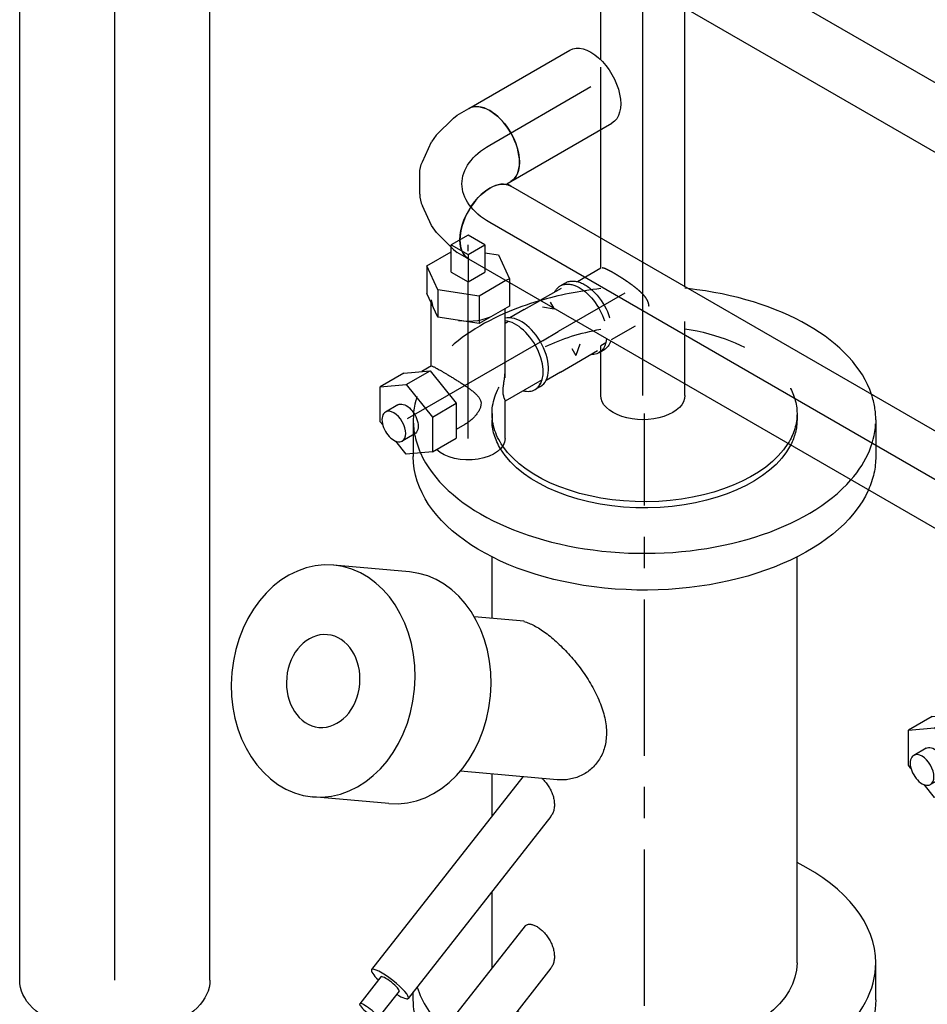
# Model space of a CAD drawing. Extents: x -156717 to 425753, y -51191 to 363295.
# Tile 92 of 256: x 56223 to 56586, y 133198 to 133592. Entities that reach past the tile are written whole.
import ezdxf
from ezdxf.enums import TextEntityAlignment as Align
from ezdxf.lldxf.tags import DXFTag

# ---------------------------------------------------------------- set-up
doc = ezdxf.new("R2010")
doc.units = 0
doc.header["$LTSCALE"] = 50
doc.linetypes.add('CENTER', pattern=[2, 1.25, -0.25, 0.25, -0.25])
doc.linetypes.add('STREEPJES', pattern=[0.1, 0.05, -0.05])
doc.layers.get('0').update_dxf_attribs({"linetype": 'CONTINUOUS'})
for name, color, linetype in [('WL541---_D', 111, 'CONTINUOUS'), ('WL541---_HARTLIJN', 8, 'CONTINUOUS'), ('WL561---_AANVOER_D', 20, 'CONTINUOUS'), ('WL561---_AANVOER_HARTLIJ', 8, 'CONTINUOUS'), ('WL561---_RETOUR_D', 21, 'CONTINUOUS'), ('WL561---_RETOUR_HARTLIJN', 8, 'CONTINUOUS')]:
    doc.layers.add(name, color=color, linetype=linetype)
doc.styles.add('BURO-025', font='ARIAL.TTF', dxfattribs={"height": 125})
tags = doc.linetypes.add('CENTER2', pattern=[28.575, 19.05, -3.175, 3.175, -3.175]).pattern_tags.tags
tags[10:11] = [DXFTag(74, 4), DXFTag(75, 0), DXFTag(340, '0'), DXFTag(46, 1.0), DXFTag(50, 0.0), DXFTag(44, 0.0), DXFTag(45, 0.0)]
tags[8:9] = [DXFTag(74, 4), DXFTag(75, 0), DXFTag(340, '0'), DXFTag(46, 1.0), DXFTag(50, 0.0), DXFTag(44, 0.0), DXFTag(45, 0.0)]
tags[6:7] = [DXFTag(74, 4), DXFTag(75, 0), DXFTag(340, '0'), DXFTag(46, 1.0), DXFTag(50, 0.0), DXFTag(44, 0.0), DXFTag(45, 0.0)]
tags[4:5] = [DXFTag(74, 4), DXFTag(75, 0), DXFTag(340, '0'), DXFTag(46, 1.0), DXFTag(50, 0.0), DXFTag(44, 0.0), DXFTag(45, 0.0)]

# ---------------------------------------------------------------- blocks, each defined once
blk = doc.blocks.new('*U1022')
at = {"color": 2, "ltscale": 10}
for p, q in [((-37.55, 102.28, -1076.31), (-34.84, 132.65, -1076.31)), ((55.08, 94.01, -1076.31), (57.79, 124.38, -1076.31)), ((-106.8, 105.49, -1076.31), (-117.57, 113.93, -1076.31)), ((-112.54, 98.17, -1076.31), (-123.3, 106.61, -1076.31)), ((-26.78, 48.68, -1076.31), (-103.93, 109.15, -1076.31)), ((-42.65, 37.49, -1076.31), (-115.41, 94.51, -1076.31)), ((-137.82, 82.19, -1076.31), (-148.59, 90.63, -1076.31)), ((-115.94, 92.5, -1076.31), (-112.84, 92.5, -1076.31)), ((102.4, 92.5, -1076.31), (101.25, 92.5, -1076.31)), ((-143.56, 74.87, -1076.31), (-154.33, 83.31, -1076.31)), ((-139.2, 83.27, -1076.31), (-137.46, 84.66, -1076.31)), ((-86.39, 47.79, -1076.31), (-134.95, 85.85, -1076.31)), ((-103.4, 37.49, -1076.31), (-146.43, 71.21, -1076.31)), ((-28, 34.94, -1076.31), (-24.54, 73.67, -1076.31)), ((35.43, 48.19, -1076.31), (37.21, 68.16, -1076.31)), ((-103.13, 60.91, -1076.31), (-101.25, 61, -1076.31)), ((-101.25, 61, -1076.31), (-72.65, 61, -1076.31)), ((-42.5, 61, -1076.31), (-25.68, 61, -1076.31)), ((36.57, 61, -1076.31), (61.1, 61, -1076.31)), ((-101.25, -61, -1076.31), (61.1, -61, -1076.31)), ((-115.94, -92.5, -1076.31), (-101.25, -92.5, -1076.31))]:
    blk.add_line(p, q, dxfattribs=at)
at = {"color": 8, "linetype": 'STREEPJES', "ltscale": 10}
for p, q in [((115.94, 92.5, -1076.31), (102.4, 92.5, -1076.31)), ((118.39, 61, -1076.31), (115.94, 61, -1076.31)), ((168.38, -17.5, -1076.31), (168.52, -16.19, -1076.31)), ((118.39, -61, -1076.31), (115.94, -61, -1076.31)), ((115.94, -92.5, -1076.31), (101.25, -92.5, -1076.31))]:
    blk.add_line(p, q, dxfattribs=at)
at = {"color": 2, "ltscale": 10}
for centre, major_axis, ratio, start_param, end_param in [((11.48, 128.52, -1076.31), (46.32, -4.14), 0.788675, 3.141593, 9.421636), ((11.48, 128.52, -1076.31), (18.53, -1.65), 0.788675, 3.141593, 9.421636), ((-120.44, 110.27, -1076.31), (2.87, 3.66), 0.195193, 3.141593, 9.421636), ((-109.67, 101.83, -1076.31), (5.74, 7.32), 0.195193, 3.141593, 6.283185), ((-109.67, 101.83, -1076.31), (5.74, 7.32), 0.195193, 0, 1.047198), ((-109.67, 101.83, -1076.31), (2.87, 3.66), 0.195193, 3.141593, 6.283185), ((-109.67, 101.83, -1076.31), (5.74, 7.32), 0.195193, 2.094395, 3.141593), ((8.77, 98.14, -1076.31), (46.32, -4.14), 0.788675, 3.141593, 6.283185), ((-151.46, 86.97, -1076.31), (2.87, 3.66), 0.195193, 3.141593, 9.421636), ((-101.25, 0, -1076.31), (0, -92.5), 0.57735, 3.323285, 3.66211), ((115.94, 0, -1076.31), (0, -92.5), 0.57735, 3.392955, 5.815986), ((-140.69, 78.53, -1076.31), (5.74, 7.32), 0.195193, 3.141593, 6.283185), ((-140.69, 78.53, -1076.31), (5.74, 7.32), 0.195193, 0, 1.047198), ((-140.69, 78.53, -1076.31), (2.87, 3.66), 0.195193, 3.141593, 6.283185), ((-140.69, 78.53, -1076.31), (5.74, 7.32), 0.195193, 2.094395, 3.141593), ((-101.25, 0, -1076.31), (0, -92.5), 0.57735, 3.92709, 6.283185), ((115.94, 0, -1076.31), (0, -92.5), 0.57735, 2.043076, 2.217794), ((115.94, 0, -1076.31), (0, -92.5), 0.57735, 0.190292, 1.380504), ((-101.25, 0, -1076.31), (0, -92.5), 0.57735, 0, 0.850697)]:
    blk.add_ellipse(centre, major_axis=major_axis, ratio=ratio, start_param=start_param, end_param=end_param, dxfattribs=at)
at = {"color": 2, "ltscale": 10, "extrusion": (5.55112e-17, 1.11022e-16, -1)}
for centre, major_axis, start_param, end_param in [((-115.94, 0, -1076.31), (0, -92.5), 2.752293, 3.141593), ((101.25, 0, -1076.31), (0, -92.5), 0.253174, 3.141593), ((-115.94, 0, -1076.31), (0, -92.5), 1.782523, 2.547582), ((115.94, 0, -1076.31), (0, -61), 0.2911, 2.804984), ((118.39, 0, -1076.31), (0, -61), 0.346178, 2.764037), ((-101.25, 0, -1076.31), (0, -61), 0, 2.559868), ((-115.94, 0, -1076.31), (0, -92.5), 0, 1.123058)]:
    blk.add_ellipse(centre, major_axis=major_axis, ratio=0.57735, start_param=start_param, end_param=end_param, dxfattribs=at)
at = {"color": 8, "linetype": 'STREEPJES', "ltscale": 10}
for start_param, end_param in [(3.141593, 3.392955), (2.217794, 3.141593), (1.761198, 2.043076), (5.815986, 6.283185), (0, 0.190292)]:
    blk.add_ellipse((115.94, 0, -1076.31), major_axis=(0, -92.5), ratio=0.57735, start_param=start_param, end_param=end_param, dxfattribs=at)
at = {"color": 8, "linetype": 'STREEPJES', "ltscale": 10, "extrusion": (5.55112e-17, 1.11022e-16, -1)}
for centre, major_axis, start_param, end_param in [((118.39, 0, -1076.31), (0, -61), 2.764037, 4.421314), ((115.94, 0, -1076.31), (0, -61), 2.804984, 3.141593), ((-115.94, 0, -1076.31), (0, -92.5), 1.123058, 1.782523), ((118.39, 0, -1076.31), (0, -61), 4.981087, 6.280044), ((115.94, 0, -1076.31), (0, -61), 0, 0.2911), ((118.39, 0, -1076.31), (0, -61), 0, 0.346178), ((101.25, 0, -1076.31), (0, -92.5), 0, 0.253174)]:
    blk.add_ellipse(centre, major_axis=major_axis, ratio=0.57735, start_param=start_param, end_param=end_param, dxfattribs=at)
at = {"color": 2, "ltscale": 10}
for points in [[(-86.42, 47.75, -1076.31), (-86.12, 47.33, -1076.31), (-85.91, 46.87, -1076.31), (-85.79, 46.36, -1076.31), (-85.77, 45.81, -1076.31), (-85.83, 45.23, -1076.31), (-85.98, 44.62, -1076.31), (-86.22, 43.98, -1076.31), (-86.55, 43.33, -1076.31), (-86.95, 42.66, -1076.31), (-87.42, 41.98, -1076.31), (-87.97, 41.31, -1076.31), (-88.58, 40.65, -1076.31), (-89.26, 40.01, -1076.31), (-89.98, 39.39, -1076.31), (-90.76, 38.8, -1076.31), (-91.58, 38.25, -1076.31), (-92.44, 37.75, -1076.31), (-93.33, 37.31, -1076.31), (-94.24, 36.92, -1076.31), (-95.17, 36.6, -1076.31), (-96.11, 36.35, -1076.31), (-97.04, 36.18, -1076.31), (-97.96, 36.08, -1076.31), (-98.87, 36.05, -1076.31), (-99.75, 36.11, -1076.31), (-100.59, 36.24, -1076.31), (-101.39, 36.45, -1076.31), (-102.12, 36.73, -1076.31), (-102.8, 37.08, -1076.31), (-103.4, 37.49, -1076.31)], [(35.27, 48.21, -1076.31), (34.62, 46.25, -1076.31), (33.64, 44.15, -1076.31), (32.35, 41.92, -1076.31), (30.75, 39.6, -1076.31), (28.87, 37.2, -1076.31), (26.72, 34.75, -1076.31), (24.33, 32.29, -1076.31), (21.72, 29.86, -1076.31), (18.92, 27.49, -1076.31), (15.96, 25.22, -1076.31), (12.87, 23.09, -1076.31), (9.69, 21.14, -1076.31), (6.45, 19.42, -1076.31), (3.18, 17.95, -1076.31), (-0.08, 16.77, -1076.31), (-3.29, 15.91, -1076.31), (-6.43, 15.39, -1076.31), (-9.45, 15.23, -1076.31), (-12.33, 15.42, -1076.31), (-15.04, 15.96, -1076.31), (-17.55, 16.85, -1076.31), (-19.83, 18.05, -1076.31), (-21.87, 19.54, -1076.31), (-23.64, 21.28, -1076.31), (-25.14, 23.24, -1076.31), (-26.33, 25.38, -1076.31), (-27.23, 27.66, -1076.31), (-27.8, 30.04, -1076.31), (-28.06, 32.48, -1076.31), (-28, 34.94, -1076.31)], [(-27.46, 41.06, -1076.31), (-27.83, 40.65, -1076.31), (-28.51, 40.01, -1076.31), (-29.24, 39.39, -1076.31), (-30.01, 38.8, -1076.31), (-30.84, 38.25, -1076.31), (-31.7, 37.75, -1076.31), (-32.58, 37.31, -1076.31), (-33.5, 36.92, -1076.31), (-34.42, 36.6, -1076.31), (-35.36, 36.35, -1076.31), (-36.29, 36.18, -1076.31), (-37.22, 36.08, -1076.31), (-38.12, 36.05, -1076.31), (-39, 36.11, -1076.31), (-39.84, 36.24, -1076.31), (-40.64, 36.45, -1076.31), (-41.38, 36.73, -1076.31), (-42.05, 37.08, -1076.31), (-42.65, 37.49, -1076.31)]]:
    blk.add_spline(points, degree=3, dxfattribs=at)
at = {"layer": 'WL541---_HARTLIJN', "linetype": 'CENTER'}
blk.add_line((-118.39, 0, -1076.31), (118.39, 0, -1076.31), dxfattribs=at)
at = {"layer": 'WL541---_D', "color": 2, "style": 'BURO-025'}
blk.add_attdef('POSNR', text='', height=125, dxfattribs=at).set_placement((0, 0), align=Align.MIDDLE)
at = {"layer": 'WL541---_D', "color": 2, "style": 'BURO-025', "flags": 1}
for tag in ['TYPE', 'FABR']:
    blk.add_attdef(tag, text='', height=125, dxfattribs=at).set_placement((0, 0), align=Align.MIDDLE)
blk = doc.blocks.new('*U1023')
at = {"color": 2, "ltscale": 10}
for p, q in [((-37.55, 102.28, -1076.31), (-34.84, 132.65, -1076.31)), ((55.08, 94.01, -1076.31), (57.79, 124.38, -1076.31)), ((-106.8, 105.49, -1076.31), (-117.57, 113.93, -1076.31)), ((-112.54, 98.17, -1076.31), (-123.3, 106.61, -1076.31)), ((-26.78, 48.68, -1076.31), (-103.93, 109.15, -1076.31)), ((-42.65, 37.49, -1076.31), (-115.41, 94.51, -1076.31)), ((-137.82, 82.19, -1076.31), (-148.59, 90.63, -1076.31)), ((-115.94, 92.5, -1076.31), (-112.84, 92.5, -1076.31)), ((102.4, 92.5, -1076.31), (101.25, 92.5, -1076.31)), ((-143.56, 74.87, -1076.31), (-154.33, 83.31, -1076.31)), ((-139.2, 83.27, -1076.31), (-137.46, 84.66, -1076.31)), ((-86.39, 47.79, -1076.31), (-134.95, 85.85, -1076.31)), ((-103.4, 37.49, -1076.31), (-146.43, 71.21, -1076.31)), ((-28, 34.94, -1076.31), (-24.54, 73.67, -1076.31)), ((35.43, 48.19, -1076.31), (37.21, 68.16, -1076.31)), ((-103.13, 60.91, -1076.31), (-101.25, 61, -1076.31)), ((-101.25, 61, -1076.31), (-72.65, 61, -1076.31)), ((-42.5, 61, -1076.31), (-25.68, 61, -1076.31)), ((36.57, 61, -1076.31), (61.1, 61, -1076.31)), ((-101.25, -61, -1076.31), (61.1, -61, -1076.31)), ((-115.94, -92.5, -1076.31), (-101.25, -92.5, -1076.31))]:
    blk.add_line(p, q, dxfattribs=at)
at = {"color": 8, "linetype": 'STREEPJES', "ltscale": 10}
for p, q in [((115.94, 92.5, -1076.31), (102.4, 92.5, -1076.31)), ((118.39, 61, -1076.31), (115.94, 61, -1076.31)), ((168.38, -17.5, -1076.31), (168.52, -16.19, -1076.31)), ((118.39, -61, -1076.31), (115.94, -61, -1076.31)), ((115.94, -92.5, -1076.31), (101.25, -92.5, -1076.31))]:
    blk.add_line(p, q, dxfattribs=at)
at = {"color": 2, "ltscale": 10}
for centre, major_axis, ratio, start_param, end_param in [((11.48, 128.52, -1076.31), (46.32, -4.14), 0.788675, 3.141593, 9.421636), ((11.48, 128.52, -1076.31), (18.53, -1.65), 0.788675, 3.141593, 9.421636), ((-120.44, 110.27, -1076.31), (2.87, 3.66), 0.195193, 3.141593, 9.421636), ((-109.67, 101.83, -1076.31), (5.74, 7.32), 0.195193, 3.141593, 6.283185), ((-109.67, 101.83, -1076.31), (5.74, 7.32), 0.195193, 0, 1.047198), ((-109.67, 101.83, -1076.31), (2.87, 3.66), 0.195193, 3.141593, 6.283185), ((-109.67, 101.83, -1076.31), (5.74, 7.32), 0.195193, 2.094395, 3.141593), ((8.77, 98.14, -1076.31), (46.32, -4.14), 0.788675, 3.141593, 6.283185), ((-151.46, 86.97, -1076.31), (2.87, 3.66), 0.195193, 3.141593, 9.421636), ((-101.25, 0, -1076.31), (0, -92.5), 0.57735, 3.323285, 3.66211), ((115.94, 0, -1076.31), (0, -92.5), 0.57735, 3.392955, 5.815986), ((-140.69, 78.53, -1076.31), (5.74, 7.32), 0.195193, 3.141593, 6.283185), ((-140.69, 78.53, -1076.31), (5.74, 7.32), 0.195193, 0, 1.047198), ((-140.69, 78.53, -1076.31), (2.87, 3.66), 0.195193, 3.141593, 6.283185), ((-140.69, 78.53, -1076.31), (5.74, 7.32), 0.195193, 2.094395, 3.141593), ((-101.25, 0, -1076.31), (0, -92.5), 0.57735, 3.92709, 6.283185), ((115.94, 0, -1076.31), (0, -92.5), 0.57735, 2.043076, 2.217794), ((115.94, 0, -1076.31), (0, -92.5), 0.57735, 0.190292, 1.380504), ((-101.25, 0, -1076.31), (0, -92.5), 0.57735, 0, 0.850697)]:
    blk.add_ellipse(centre, major_axis=major_axis, ratio=ratio, start_param=start_param, end_param=end_param, dxfattribs=at)
at = {"color": 2, "ltscale": 10, "extrusion": (5.55112e-17, 1.11022e-16, -1)}
for centre, major_axis, start_param, end_param in [((-115.94, 0, -1076.31), (0, -92.5), 2.752293, 3.141593), ((101.25, 0, -1076.31), (0, -92.5), 0.253174, 3.141593), ((-115.94, 0, -1076.31), (0, -92.5), 1.782523, 2.547582), ((115.94, 0, -1076.31), (0, -61), 0.2911, 2.804984), ((118.39, 0, -1076.31), (0, -61), 0.346178, 2.764037), ((-101.25, 0, -1076.31), (0, -61), 0, 2.559868), ((-115.94, 0, -1076.31), (0, -92.5), 0, 1.123058)]:
    blk.add_ellipse(centre, major_axis=major_axis, ratio=0.57735, start_param=start_param, end_param=end_param, dxfattribs=at)
at = {"color": 8, "linetype": 'STREEPJES', "ltscale": 10}
for start_param, end_param in [(3.141593, 3.392955), (2.217794, 3.141593), (1.761198, 2.043076), (5.815986, 6.283185), (0, 0.190292)]:
    blk.add_ellipse((115.94, 0, -1076.31), major_axis=(0, -92.5), ratio=0.57735, start_param=start_param, end_param=end_param, dxfattribs=at)
at = {"color": 8, "linetype": 'STREEPJES', "ltscale": 10, "extrusion": (5.55112e-17, 1.11022e-16, -1)}
for centre, major_axis, start_param, end_param in [((118.39, 0, -1076.31), (0, -61), 2.764037, 4.421314), ((115.94, 0, -1076.31), (0, -61), 2.804984, 3.141593), ((-115.94, 0, -1076.31), (0, -92.5), 1.123058, 1.782523), ((118.39, 0, -1076.31), (0, -61), 4.981087, 6.280044), ((115.94, 0, -1076.31), (0, -61), 0, 0.2911), ((118.39, 0, -1076.31), (0, -61), 0, 0.346178), ((101.25, 0, -1076.31), (0, -92.5), 0, 0.253174)]:
    blk.add_ellipse(centre, major_axis=major_axis, ratio=0.57735, start_param=start_param, end_param=end_param, dxfattribs=at)
at = {"color": 2, "ltscale": 10}
for points in [[(-86.42, 47.75, -1076.31), (-86.12, 47.33, -1076.31), (-85.91, 46.87, -1076.31), (-85.79, 46.36, -1076.31), (-85.77, 45.81, -1076.31), (-85.83, 45.23, -1076.31), (-85.98, 44.62, -1076.31), (-86.22, 43.98, -1076.31), (-86.55, 43.33, -1076.31), (-86.95, 42.66, -1076.31), (-87.42, 41.98, -1076.31), (-87.97, 41.31, -1076.31), (-88.58, 40.65, -1076.31), (-89.26, 40.01, -1076.31), (-89.98, 39.39, -1076.31), (-90.76, 38.8, -1076.31), (-91.58, 38.25, -1076.31), (-92.44, 37.75, -1076.31), (-93.33, 37.31, -1076.31), (-94.24, 36.92, -1076.31), (-95.17, 36.6, -1076.31), (-96.11, 36.35, -1076.31), (-97.04, 36.18, -1076.31), (-97.96, 36.08, -1076.31), (-98.87, 36.05, -1076.31), (-99.75, 36.11, -1076.31), (-100.59, 36.24, -1076.31), (-101.39, 36.45, -1076.31), (-102.12, 36.73, -1076.31), (-102.8, 37.08, -1076.31), (-103.4, 37.49, -1076.31)], [(35.27, 48.21, -1076.31), (34.62, 46.25, -1076.31), (33.64, 44.15, -1076.31), (32.35, 41.92, -1076.31), (30.75, 39.6, -1076.31), (28.87, 37.2, -1076.31), (26.72, 34.75, -1076.31), (24.33, 32.29, -1076.31), (21.72, 29.86, -1076.31), (18.92, 27.49, -1076.31), (15.96, 25.22, -1076.31), (12.87, 23.09, -1076.31), (9.69, 21.14, -1076.31), (6.45, 19.42, -1076.31), (3.18, 17.95, -1076.31), (-0.08, 16.77, -1076.31), (-3.29, 15.91, -1076.31), (-6.43, 15.39, -1076.31), (-9.45, 15.23, -1076.31), (-12.33, 15.42, -1076.31), (-15.04, 15.96, -1076.31), (-17.55, 16.85, -1076.31), (-19.83, 18.05, -1076.31), (-21.87, 19.54, -1076.31), (-23.64, 21.28, -1076.31), (-25.14, 23.24, -1076.31), (-26.33, 25.38, -1076.31), (-27.23, 27.66, -1076.31), (-27.8, 30.04, -1076.31), (-28.06, 32.48, -1076.31), (-28, 34.94, -1076.31)], [(-27.46, 41.06, -1076.31), (-27.83, 40.65, -1076.31), (-28.51, 40.01, -1076.31), (-29.24, 39.39, -1076.31), (-30.01, 38.8, -1076.31), (-30.84, 38.25, -1076.31), (-31.7, 37.75, -1076.31), (-32.58, 37.31, -1076.31), (-33.5, 36.92, -1076.31), (-34.42, 36.6, -1076.31), (-35.36, 36.35, -1076.31), (-36.29, 36.18, -1076.31), (-37.22, 36.08, -1076.31), (-38.12, 36.05, -1076.31), (-39, 36.11, -1076.31), (-39.84, 36.24, -1076.31), (-40.64, 36.45, -1076.31), (-41.38, 36.73, -1076.31), (-42.05, 37.08, -1076.31), (-42.65, 37.49, -1076.31)]]:
    blk.add_spline(points, degree=3, dxfattribs=at)
at = {"layer": 'WL541---_HARTLIJN', "linetype": 'CENTER'}
blk.add_line((-118.39, 0, -1076.31), (118.39, 0, -1076.31), dxfattribs=at)
at = {"layer": 'WL541---_D', "color": 2, "style": 'BURO-025'}
blk.add_attdef('POSNR', text='', height=125, dxfattribs=at).set_placement((0, 0), align=Align.MIDDLE)
at = {"layer": 'WL541---_D', "color": 2, "style": 'BURO-025', "flags": 1}
for tag in ['TYPE', 'FABR']:
    blk.add_attdef(tag, text='', height=125, dxfattribs=at).set_placement((0, 0), align=Align.MIDDLE)
blk = doc.blocks.new('*U1043')
at = {"color": 0, "ltscale": 10}
for p, q in [((0, 16.85, -1311.8), (46.72, 16.85, -1311.8)), ((0, -16.85, -1311.8), (46.72, -16.85, -1311.8))]:
    blk.add_line(p, q, dxfattribs=at)
blk.add_ellipse((0, 0, -1311.8), major_axis=(0, 16.85), ratio=0.57735, start_param=3.141593, end_param=6.283185, dxfattribs=at)
at = {"color": 0, "ltscale": 10, "extrusion": (-4.90704e-17, 2.83308e-17, -1)}
blk.add_ellipse((46.72, 0, -1311.8), major_axis=(0, 16.85), ratio=0.57735, start_param=0, end_param=3.141593, dxfattribs=at)
at = {"layer": 'WL561---_RETOUR_HARTLIJN', "linetype": 'CENTER2'}
blk.add_line((0, 0, -1311.8), (46.72, 0, -1311.8), dxfattribs=at)
at = {"layer": 'WL561---_RETOUR_D', "color": 2, "style": 'BURO-025'}
blk.add_attdef('POSNR', text='', height=125, dxfattribs=at).set_placement((0, 0), align=Align.MIDDLE)
blk = doc.blocks.new('*U1051')
at = {"color": 0, "ltscale": 10}
for p, q in [((0, 16.85, -1600.05), (345.59, 16.85, -1600.05)), ((0, -16.85, -1600.05), (345.59, -16.85, -1600.05))]:
    blk.add_line(p, q, dxfattribs=at)
blk.add_ellipse((0, 0, -1600.05), major_axis=(0, 16.85), ratio=0.57735, start_param=3.141593, end_param=6.283185, dxfattribs=at)
at = {"color": 0, "ltscale": 10, "extrusion": (-1.38778e-17, -8.01234e-18, -1)}
blk.add_ellipse((345.59, 0, -1600.05), major_axis=(0, 16.85), ratio=0.57735, start_param=0, end_param=3.141593, dxfattribs=at)
at = {"layer": 'WL561---_RETOUR_HARTLIJN', "linetype": 'CENTER2'}
blk.add_line((0, 0, -1600.05), (345.59, 0, -1600.05), dxfattribs=at)
at = {"layer": 'WL561---_RETOUR_D', "color": 2, "style": 'BURO-025'}
blk.add_attdef('POSNR', text='', height=125, dxfattribs=at).set_placement((0, 0), align=Align.MIDDLE)
blk = doc.blocks.new('*U1052')
at = {"color": 0, "ltscale": 10}
for p, q in [((-31.03, 16.85, -1333.74), (-25.66, 16.85, -1333.74)), ((-23.82, 16.61, -1333.74), (-25.66, 16.85, -1333.74)), ((-23.82, 16.61, -1333.74), (-14.51, 14.11, -1333.74)), ((-14.51, 14.11, -1333.74), (-11.47, 12.69, -1333.74)), ((-11.47, 12.69, -1333.74), (-4.34, 7.68, -1333.74)), ((-1.12, 4.17, -1333.74), (3.05, -3.06, -1333.74)), ((4.48, -7.6, -1333.74), (5.26, -16.28, -1333.74)), ((-31.03, -16.85, -1333.74), (-29.19, -16.85, -1333.74)), ((-29.19, -16.85, -1333.74), (-30.11, -18.45, -1333.74)), ((4.97, -19.62, -1333.74), (2.47, -28.93, -1333.74)), ((4.97, -19.62, -1333.74), (5.26, -16.28, -1333.74)), ((1.76, -30.65, -1333.74), (-0.92, -35.3, -1333.74)), ((2.47, -28.93, -1333.74), (1.76, -30.65, -1333.74))]:
    blk.add_line(p, q, dxfattribs=at)
for centre, major_axis, ratio, start_param, end_param in [((-31.03, 0, -1333.74), (0, 16.85), 0.57735, 3.141593, 6.283185), ((-15.08, -5.37, -1333.74), (12.54, 11.47), 0.803023, 6.107746, 6.458625)]:
    blk.add_ellipse(centre, major_axis=major_axis, ratio=ratio, start_param=start_param, end_param=end_param, dxfattribs=at)
at = {"color": 0, "ltscale": 10, "extrusion": (6.19519e-17, 9.98667e-17, -1)}
for centre, major_axis, ratio, start_param, end_param in [((-12.19, -10.37, -1333.74), (16.2, 5.12), 0.803023, 6.107746, 6.458625), ((-15.51, -26.87, -1333.74), (14.59, -8.43), 0.57735, 0, 3.141593)]:
    blk.add_ellipse(centre, major_axis=major_axis, ratio=ratio, start_param=start_param, end_param=end_param, dxfattribs=at)
at = {"layer": 'WL561---_RETOUR_HARTLIJN', "linetype": 'CENTER2', "extrusion": (6.19519e-17, 9.98667e-17, -1)}
blk.add_ellipse((-46.54, -26.87, -1333.74), major_axis=(-32.91, -19), ratio=0.57735, start_param=2.356194, end_param=3.926991, dxfattribs=at)
at = {"layer": 'WL561---_RETOUR_D', "color": 2, "style": 'BURO-025'}
blk.add_attdef('POSNR', text='', height=125, dxfattribs=at).set_placement((0, 0), align=Align.MIDDLE)
blk = doc.blocks.new('*U1054')
at = {"color": 0, "ltscale": 10}
for p, q in [((0, 38.05, -740.32), (2116.41, 38.05, -740.32)), ((0, -38.05, -740.32), (1364.51, -38.05, -740.32))]:
    blk.add_line(p, q, dxfattribs=at)
at = {"color": 0, "ltscale": 10, "extrusion": (5.55112e-17, 5.55112e-17, -1)}
blk.add_ellipse((0, 0, -740.32), major_axis=(0, -38.05), ratio=0.57735, start_param=0, end_param=3.141593, dxfattribs=at)
at = {"layer": 'WL541---_HARTLIJN', "linetype": 'CENTER2'}
blk.add_line((0, 0, -740.32), (2116.41, 0, -740.32), dxfattribs=at)
at = {"layer": 'WL541---_D', "color": 2, "style": 'BURO-025'}
blk.add_attdef('POSNR', text='', height=125, dxfattribs=at).set_placement((0, 0), align=Align.MIDDLE)
blk = doc.blocks.new('*U1069')
at = {"color": 0, "ltscale": 10}
blk.add_line((0, 24.15, -1961.6), (682.59, 24.15, -1961.6), dxfattribs=at)
at = {"layer": 'WL561---_RETOUR_HARTLIJN', "linetype": 'CENTER2'}
blk.add_line((0, 0, -1961.6), (682.59, 0, -1961.6), dxfattribs=at)
at = {"layer": 'WL561---_RETOUR_D', "color": 2, "style": 'BURO-025'}
blk.add_attdef('POSNR', text='', height=125, dxfattribs=at).set_placement((0, 0), align=Align.MIDDLE)
blk = doc.blocks.new('*U1121')
at = {"color": 2, "ltscale": 10}
for p, q in [((32.46, 26.42, -1230.67), (24.97, 13.45, -1230.67)), ((42.34, 4.42, -1230.67), (49.31, 16.5, -1230.67)), ((60.29, 16.5, -1230.67), (49.31, 16.5, -1230.67)), ((53.32, 4.42, -1230.67), (60.29, 16.5, -1230.67)), ((60.29, 16.5, -1230.67), (69.82, 12.08, -1230.67)), ((7.86, 13.45, -1230.67), (24.97, 13.45, -1230.67)), ((43.55, 13.45, -1230.67), (47.55, 13.45, -1230.67)), ((69.82, 12.08, -1230.67), (70.84, 5.47, -1230.67)), ((20.33, 5.41, -1230.67), (6.47, -18.6, -1230.67)), ((53.32, 4.42, -1230.67), (42.34, 4.42, -1230.67)), ((44.89, -12.08, -1230.67), (42.34, 4.42, -1230.67)), ((55.87, -12.08, -1230.67), (53.32, 4.42, -1230.67)), ((62.85, 6.73, -1230.67), (68.59, 6.73, -1230.67)), ((72.12, -2.78, -1230.67), (72.37, -4.42, -1230.67)), ((62.85, -6.72, -1230.67), (68.59, -6.72, -1230.67)), ((72.37, -4.42, -1230.67), (65.4, -16.5, -1230.67)), ((7.86, -13.45, -1230.67), (9.44, -13.45, -1230.67)), ((43.61, -13.45, -1230.67), (30.89, -35.49, -1230.67)), ((43.39, -13.45, -1230.67), (47.84, -13.45, -1230.67)), ((55.87, -12.08, -1230.67), (44.89, -12.08, -1230.67)), ((54.42, -16.5, -1230.67), (44.89, -12.08, -1230.67)), ((65.4, -16.5, -1230.67), (55.87, -12.08, -1230.67)), ((-0.2, -26.74, -1230.67), (4.5, -18.6, -1230.67)), ((4.5, -18.6, -1230.67), (18.45, -18.6, -1230.67)), ((12.96, -28.11, -1230.67), (18.45, -18.6, -1230.67)), ((18.45, -18.6, -1230.67), (31.46, -29.06, -1230.67)), ((54.42, -16.5, -1230.67), (65.4, -16.5, -1230.67)), ((0.59, -28.11, -1230.67), (12.96, -28.11, -1230.67)), ((12.96, -28.11, -1230.67), (25.97, -38.57, -1230.67)), ((25.97, -38.57, -1230.67), (31.46, -29.06, -1230.67)), ((31.46, -29.06, -1230.67), (30.53, -39.52, -1230.67)), ((5.45, -36.51, -1230.67), (6.2, -35.21, -1230.67)), ((13.96, -35.21, -1230.67), (6.2, -35.21, -1230.67)), ((9.33, -43.25, -1230.67), (13.96, -35.21, -1230.67)), ((17.85, -41.94, -1230.67), (13.96, -35.21, -1230.67)), ((30.33, -36.46, -1230.67), (31, -34.29, -1230.67)), ((25.97, -38.57, -1230.67), (25.04, -49.03, -1230.67)), ((17.85, -41.94, -1230.67), (12.9, -50.51, -1230.67)), ((25.04, -49.03, -1230.67), (30.53, -39.52, -1230.67)), ((25.04, -49.03, -1230.67), (13.75, -49.03, -1230.67))]:
    blk.add_line(p, q, dxfattribs=at)
at = {"color": 8, "linetype": 'STREEPJES', "ltscale": 10}
for p, q in [((-0.99, -28.11, -1230.67), (-0.2, -26.74, -1230.67)), ((-1.93, -38.57, -1230.67), (-0.99, -28.11, -1230.67)), ((-0.99, -28.11, -1230.67), (0.59, -28.11, -1230.67)), ((2.3, -41.97, -1230.67), (-1.93, -38.57, -1230.67)), ((0.71, -44.72, -1230.67), (5.45, -36.51, -1230.67)), ((8.47, -44.72, -1230.67), (9.33, -43.25, -1230.67)), ((0.71, -44.72, -1230.67), (4.59, -51.45, -1230.67)), ((8.47, -44.72, -1230.67), (0.71, -44.72, -1230.67)), ((12.36, -51.45, -1230.67), (8.47, -44.72, -1230.67)), ((12.9, -50.51, -1230.67), (12.36, -51.45, -1230.67)), ((4.59, -51.45, -1230.67), (12.36, -51.45, -1230.67))]:
    blk.add_line(p, q, dxfattribs=at)
at = {"color": 2, "ltscale": 10, "extrusion": (0, 0, -1)}
for centre, major_axis, end_param in [((45.27, 19.02, -1230.67), (-12.81, 7.4), 2.599417), ((62.85, 0, -1230.67), (0, -6.72), 3.141593)]:
    blk.add_ellipse(centre, major_axis=major_axis, ratio=0.57735, start_param=0, end_param=end_param, dxfattribs=at)
at = {"color": 2, "ltscale": 10}
for centre, major_axis, start_param, end_param in [((68.59, 0, -1230.67), (0, -6.72), 3.141593, 6.283185), ((68.59, 0, -1230.67), (0, -6.72), 0, 3.141593), ((17.51, -29.06, -1230.67), (-12.81, 7.4), 4.45059, 5.497787)]:
    blk.add_ellipse(centre, major_axis=major_axis, ratio=0.57735, start_param=start_param, end_param=end_param, dxfattribs=at)
for points in [[(18.89, 2.81, -1230.67), (19.83, 4.17, -1230.67), (20.82, 5.48, -1230.67), (21.79, 6.73, -1230.67), (22.69, 7.91, -1230.67), (23.46, 9, -1230.67), (24.03, 9.99, -1230.67), (24.41, 10.88, -1230.67), (24.63, 11.65, -1230.67), (24.75, 12.28, -1230.67), (24.81, 12.79, -1230.67), (24.86, 13.15, -1230.67), (24.93, 13.37, -1230.67)], [(43.39, -13.38, -1230.67), (43.19, -13.17, -1230.67), (42.93, -12.83, -1230.67), (42.6, -12.36, -1230.67), (42.22, -11.76, -1230.67), (41.78, -11.04, -1230.67), (41.29, -10.21, -1230.67), (40.74, -9.27, -1230.67), (40.15, -8.23, -1230.67), (39.53, -7.11, -1230.67), (38.87, -5.92, -1230.67), (38.19, -4.67, -1230.67), (37.49, -3.37, -1230.67), (36.8, -2.04, -1230.67), (36.11, -0.68, -1230.67), (35.46, 0.68, -1230.67), (34.84, 2.04, -1230.67), (34.28, 3.37, -1230.67), (33.82, 4.67, -1230.67), (33.48, 5.92, -1230.67), (33.31, 7.11, -1230.67), (33.37, 8.23, -1230.67), (33.7, 9.27, -1230.67), (34.34, 10.21, -1230.67), (35.25, 11.04, -1230.67), (36.39, 11.76, -1230.67), (37.71, 12.36, -1230.67), (39.12, 12.83, -1230.67), (40.59, 13.17, -1230.67), (42.08, 13.38, -1230.67), (43.55, 13.45, -1230.67)]]:
    blk.add_spline(points, degree=3, dxfattribs=at)
at = {"layer": 'WL561---_RETOUR_HARTLIJN', "linetype": 'CENTER'}
for p, q in [((45.27, 19.02, -1230.67), (6.53, -48.08, -1230.67)), ((0, 0, -1230.67), (68.59, 0, -1230.67))]:
    blk.add_line(p, q, dxfattribs=at)
at = {"layer": 'WL561---_RETOUR_D', "color": 2, "style": 'BURO-025'}
blk.add_attdef('POSNR', text='', height=125, dxfattribs=at).set_placement((0, 0), align=Align.MIDDLE)
at = {"layer": 'WL561---_RETOUR_D', "color": 2, "style": 'BURO-025', "flags": 1}
for tag in ['TYPE', 'FABR']:
    blk.add_attdef(tag, text='', height=125, dxfattribs=at).set_placement((0, 0), align=Align.MIDDLE)
blk = doc.blocks.new('*U1122')
at = {"color": 2, "ltscale": 10}
for p, q in [((0, 14.45, -1230.67), (-6.64, 14.45, -1230.67)), ((0, 14.45, -1230.67), (7.29, 14.45, -1230.67)), ((6.82, 11.81, -1230.67), (10.49, 8.63, -1230.67)), ((12.33, -8.63, -1230.67), (8.65, -11.81, -1230.67)), ((8.65, -8.63, -1230.67), (8.65, -11.81, -1230.67)), ((-9.8, -15.45, -1230.67), (-12.25, -15.45, -1230.67)), ((-9.09, -14.45, -1230.67), (-9.8, -14.45, -1230.67)), ((0, -14.45, -1230.67), (-6.64, -14.45, -1230.67)), ((0, -14.45, -1230.67), (7.35, -14.45, -1230.67)), ((7.35, -14.45, -1230.67), (17.15, -14.45, -1230.67)), ((17.15, -15.45, -1230.67), (19.6, -15.45, -1230.67))]:
    blk.add_line(p, q, dxfattribs=at)
at = {"color": 8, "linetype": 'STREEPJES', "ltscale": 10}
for p, q in [((7.35, 14.45, -1230.67), (17.15, 14.45, -1230.67)), ((17.15, 15.45, -1230.67), (19.6, 15.45, -1230.67)), ((10.49, 11.81, -1230.67), (10.49, 8.91, -1230.67))]:
    blk.add_line(p, q, dxfattribs=at)
at = {"color": 2, "ltscale": 10}
for centre, start_param, end_param in [((-12.25, 0, -1230.67), 3.141593, 5.902021), ((-9.8, 0, -1230.67), 3.141593, 6.12574), ((-12.25, 0, -1230.67), 2.627116, 3.138451)]:
    blk.add_ellipse(centre, major_axis=(0, 15.45), ratio=0.57735, start_param=start_param, end_param=end_param, dxfattribs=at)
at = {"color": 8, "linetype": 'STREEPJES', "ltscale": 10, "extrusion": (-1.16467e-16, 1.31341e-16, -1)}
for centre, start_param, end_param in [((17.15, 0, -1230.67), 5.921424, 6.280044), ((17.15, 0, -1230.67), 0, 2.476237), ((19.6, 0, -1230.67), 0, 2.675523)]:
    blk.add_ellipse(centre, major_axis=(0, 15.45), ratio=0.57735, start_param=start_param, end_param=end_param, dxfattribs=at)
at = {"color": 2, "ltscale": 10, "extrusion": (-1.16467e-16, 1.31341e-16, -1)}
for centre, start_param, end_param in [((17.15, 0, -1230.67), 2.476237, 3.503353), ((19.6, 0, -1230.67), 2.675523, 3.141593)]:
    blk.add_ellipse(centre, major_axis=(0, 15.45), ratio=0.57735, start_param=start_param, end_param=end_param, dxfattribs=at)
at = {"layer": 'WL561---_RETOUR_HARTLIJN', "linetype": 'CENTER'}
blk.add_line((0, 0, -1230.67), (7.35, 0, -1230.67), dxfattribs=at)
at = {"layer": 'WL561---_RETOUR_D', "color": 2, "style": 'BURO-025'}
blk.add_attdef('POSNR', text='', height=125, dxfattribs=at).set_placement((0, 0), align=Align.MIDDLE)
at = {"layer": 'WL561---_RETOUR_D', "color": 2, "style": 'BURO-025', "flags": 1}
blk.add_attdef('FABR', text='', height=125, dxfattribs=at).set_placement((0, 0), align=Align.MIDDLE)
blk = doc.blocks.new('*U1123')
at = {"color": 8, "linetype": 'STREEPJES', "ltscale": 10}
for p, q in [((3.07, 13.45, -1203.7), (14.15, 13.45, -1203.7)), ((3.4, -13.45, -1203.7), (14.15, -13.45, -1203.7))]:
    blk.add_line(p, q, dxfattribs=at)
at = {"color": 0, "ltscale": 10}
blk.add_line((16.59, 13.45, -1203.7), (18.93, 13.45, -1203.7), dxfattribs=at)
at = {"color": 8, "linetype": 'STREEPJES', "ltscale": 10}
blk.add_spline([(2.81, -13.38, -1203.7), (2.51, -13.17, -1203.7), (2.17, -12.83, -1203.7), (1.79, -12.36, -1203.7), (1.37, -11.76, -1203.7), (0.9, -11.04, -1203.7), (0.39, -10.21, -1203.7), (-0.16, -9.27, -1203.7), (-0.74, -8.23, -1203.7), (-1.35, -7.11, -1203.7), (-1.97, -5.92, -1203.7), (-2.6, -4.67, -1203.7), (-3.23, -3.37, -1203.7), (-3.84, -2.04, -1203.7), (-4.42, -0.68, -1203.7), (-4.96, 0.68, -1203.7), (-5.43, 2.04, -1203.7), (-5.82, 3.37, -1203.7), (-6.1, 4.67, -1203.7), (-6.24, 5.92, -1203.7), (-6.23, 7.11, -1203.7), (-6.03, 8.23, -1203.7), (-5.62, 9.27, -1203.7), (-5.02, 10.21, -1203.7), (-4.21, 11.04, -1203.7), (-3.24, 11.76, -1203.7), (-2.12, 12.36, -1203.7), (-0.89, 12.83, -1203.7), (0.41, 13.17, -1203.7), (1.74, 13.38, -1203.7), (3.07, 13.45, -1203.7)], degree=3, dxfattribs=at)
at = {"layer": 'WL561---_RETOUR_HARTLIJN', "linetype": 'CENTER2'}
blk.add_line((0, 0, -1203.7), (30.78, 0, -1203.7), dxfattribs=at)
at = {"layer": 'WL561---_RETOUR_D', "color": 2, "style": 'BURO-025'}
blk.add_attdef('POSNR', text='', height=125, dxfattribs=at).set_placement((0, 0), align=Align.MIDDLE)
blk = doc.blocks.new('*U1124')
at = {"color": 0, "ltscale": 10}
for p, q in [((0, 16.85, -1166), (17.47, 16.85, -1166)), ((17.57, 16.85, -1166), (19.77, 16.85, -1166)), ((62.89, 16.85, -1166), (106.28, 16.85, -1166)), ((134.17, 16.85, -1166), (174.34, 16.85, -1166)), ((0, -16.85, -1166), (4.52, -16.85, -1166)), ((43.44, -16.85, -1166), (154.89, -16.85, -1166))]:
    blk.add_line(p, q, dxfattribs=at)
at = {"color": 8, "linetype": 'STREEPJES', "ltscale": 10}
for p, q in [((50.84, 16.85, -1166), (62.89, 16.85, -1166)), ((106.28, 16.85, -1166), (134.17, 16.85, -1166)), ((4.52, -16.85, -1166), (43.44, -16.85, -1166))]:
    blk.add_line(p, q, dxfattribs=at)
at = {"color": 0, "ltscale": 10, "extrusion": (5.55112e-17, 5.55112e-17, -1)}
blk.add_ellipse((0, 0, -1166), major_axis=(0, -16.85), ratio=0.57735, start_param=0, end_param=3.141593, dxfattribs=at)
at = {"layer": 'WL561---_RETOUR_HARTLIJN', "linetype": 'CENTER2'}
blk.add_line((0, 0, -1166), (562.22, 0, -1166), dxfattribs=at)
at = {"layer": 'WL561---_RETOUR_D', "color": 2, "style": 'BURO-025'}
blk.add_attdef('POSNR', text='', height=125, dxfattribs=at).set_placement((0, 0), align=Align.MIDDLE)
blk = doc.blocks.new('*U1126')
at = {"color": 2, "ltscale": 10}
for p, q in [((32.46, 26.42, -1429.06), (24.97, 13.45, -1429.06)), ((42.34, 4.42, -1429.06), (49.31, 16.5, -1429.06)), ((60.29, 16.5, -1429.06), (49.31, 16.5, -1429.06)), ((53.32, 4.42, -1429.06), (60.29, 16.5, -1429.06)), ((60.29, 16.5, -1429.06), (69.82, 12.08, -1429.06)), ((7.86, 13.45, -1429.06), (24.97, 13.45, -1429.06)), ((43.55, 13.45, -1429.06), (47.55, 13.45, -1429.06)), ((69.82, 12.08, -1429.06), (70.84, 5.47, -1429.06)), ((20.53, 5.75, -1429.06), (6.47, -18.6, -1429.06)), ((53.32, 4.42, -1429.06), (42.34, 4.42, -1429.06)), ((44.89, -12.08, -1429.06), (42.34, 4.42, -1429.06)), ((55.87, -12.08, -1429.06), (53.32, 4.42, -1429.06)), ((62.85, 6.72, -1429.06), (68.59, 6.72, -1429.06)), ((72.12, -2.78, -1429.06), (72.37, -4.42, -1429.06)), ((62.85, -6.72, -1429.06), (68.59, -6.72, -1429.06)), ((72.37, -4.42, -1429.06), (65.4, -16.5, -1429.06)), ((7.86, -13.45, -1429.06), (9.44, -13.45, -1429.06)), ((43.61, -13.45, -1429.06), (30.89, -35.49, -1429.06)), ((43.39, -13.45, -1429.06), (47.84, -13.45, -1429.06)), ((55.87, -12.08, -1429.06), (44.89, -12.08, -1429.06)), ((54.42, -16.5, -1429.06), (44.89, -12.08, -1429.06)), ((65.4, -16.5, -1429.06), (55.87, -12.08, -1429.06)), ((-0.99, -28.11, -1429.06), (4.5, -18.6, -1429.06)), ((4.5, -18.6, -1429.06), (18.45, -18.6, -1429.06)), ((12.96, -28.11, -1429.06), (18.45, -18.6, -1429.06)), ((18.45, -18.6, -1429.06), (31.46, -29.06, -1429.06)), ((54.42, -16.5, -1429.06), (65.4, -16.5, -1429.06)), ((-1.93, -38.57, -1429.06), (-0.99, -28.11, -1429.06)), ((-0.99, -28.11, -1429.06), (12.96, -28.11, -1429.06)), ((12.96, -28.11, -1429.06), (25.97, -38.57, -1429.06)), ((25.97, -38.57, -1429.06), (31.46, -29.06, -1429.06)), ((31.46, -29.06, -1429.06), (30.53, -39.52, -1429.06)), ((0.71, -44.72, -1429.06), (6.2, -35.21, -1429.06)), ((13.96, -35.21, -1429.06), (6.2, -35.21, -1429.06)), ((8.47, -44.72, -1429.06), (13.96, -35.21, -1429.06)), ((17.85, -41.94, -1429.06), (13.96, -35.21, -1429.06)), ((30.33, -36.46, -1429.06), (31, -34.29, -1429.06)), ((2.3, -41.97, -1429.06), (-1.93, -38.57, -1429.06)), ((25.97, -38.57, -1429.06), (25.04, -49.03, -1429.06)), ((17.85, -41.94, -1429.06), (12.36, -51.45, -1429.06)), ((25.04, -49.03, -1429.06), (30.53, -39.52, -1429.06)), ((0.71, -44.72, -1429.06), (4.59, -51.45, -1429.06)), ((8.47, -44.72, -1429.06), (0.71, -44.72, -1429.06)), ((12.36, -51.45, -1429.06), (8.47, -44.72, -1429.06)), ((25.04, -49.03, -1429.06), (13.75, -49.03, -1429.06)), ((4.59, -51.45, -1429.06), (12.36, -51.45, -1429.06))]:
    blk.add_line(p, q, dxfattribs=at)
at = {"color": 2, "ltscale": 10, "extrusion": (0, 0, -1)}
for centre, major_axis, end_param in [((45.27, 19.02, -1429.06), (-12.81, 7.4), 2.599417), ((62.85, 0, -1429.06), (0, -6.72), 3.141593)]:
    blk.add_ellipse(centre, major_axis=major_axis, ratio=0.57735, start_param=0, end_param=end_param, dxfattribs=at)
at = {"color": 2, "ltscale": 10}
for centre, major_axis, start_param, end_param in [((68.59, 0, -1429.06), (0, -6.72), 3.141593, 6.283185), ((68.59, 0, -1429.06), (0, -6.72), 0, 3.141593), ((17.51, -29.06, -1429.06), (-12.81, 7.4), 4.351347, 5.497787)]:
    blk.add_ellipse(centre, major_axis=major_axis, ratio=0.57735, start_param=start_param, end_param=end_param, dxfattribs=at)
for points in [[(18.89, 2.81, -1429.06), (19.83, 4.17, -1429.06), (20.82, 5.48, -1429.06), (21.79, 6.73, -1429.06), (22.69, 7.91, -1429.06), (23.46, 9, -1429.06), (24.03, 9.99, -1429.06), (24.41, 10.88, -1429.06), (24.63, 11.65, -1429.06), (24.75, 12.28, -1429.06), (24.81, 12.79, -1429.06), (24.86, 13.15, -1429.06), (24.93, 13.37, -1429.06)], [(43.39, -13.38, -1429.06), (43.19, -13.17, -1429.06), (42.93, -12.83, -1429.06), (42.6, -12.36, -1429.06), (42.22, -11.76, -1429.06), (41.78, -11.04, -1429.06), (41.29, -10.21, -1429.06), (40.74, -9.27, -1429.06), (40.15, -8.23, -1429.06), (39.53, -7.11, -1429.06), (38.87, -5.92, -1429.06), (38.19, -4.67, -1429.06), (37.49, -3.37, -1429.06), (36.8, -2.04, -1429.06), (36.11, -0.68, -1429.06), (35.46, 0.68, -1429.06), (34.84, 2.04, -1429.06), (34.28, 3.37, -1429.06), (33.82, 4.67, -1429.06), (33.48, 5.92, -1429.06), (33.31, 7.11, -1429.06), (33.37, 8.23, -1429.06), (33.7, 9.27, -1429.06), (34.34, 10.21, -1429.06), (35.25, 11.04, -1429.06), (36.39, 11.76, -1429.06), (37.71, 12.36, -1429.06), (39.12, 12.83, -1429.06), (40.59, 13.17, -1429.06), (42.08, 13.38, -1429.06), (43.55, 13.45, -1429.06)]]:
    blk.add_spline(points, degree=3, dxfattribs=at)
at = {"layer": 'WL561---_AANVOER_HARTLIJ', "linetype": 'CENTER'}
for p, q in [((45.27, 19.02, -1429.06), (6.53, -48.08, -1429.06)), ((0, 0, -1429.06), (68.59, 0, -1429.06))]:
    blk.add_line(p, q, dxfattribs=at)
at = {"layer": 'WL561---_AANVOER_D', "color": 2, "style": 'BURO-025'}
blk.add_attdef('POSNR', text='', height=125, dxfattribs=at).set_placement((0, 0), align=Align.MIDDLE)
at = {"layer": 'WL561---_AANVOER_D', "color": 2, "style": 'BURO-025', "flags": 1}
for tag in ['TYPE', 'FABR']:
    blk.add_attdef(tag, text='', height=125, dxfattribs=at).set_placement((0, 0), align=Align.MIDDLE)

msp = doc.modelspace()

# ---------------------------------------------------------------- block references
at = {"layer": 'WL541---_D', "rotation": 90}
for name, p in [('*U1054', (56261.45096, 133207.49222, 740.32081)), ('*U1022', (56473.3367, 133315.66285, 1076.31497)), ('*U1023', (56473.3367, 133315.66285, 1076.31497))]:
    msp.add_blockref(name, p, dxfattribs=at)
at = {"layer": 'WL561---_AANVOER_D', "rotation": 210.0000000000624}
msp.add_blockref('*U1126', (56643.76526, 133325.86999, 1429.05726), dxfattribs=at)
at = {"layer": 'WL561---_RETOUR_D'}
for name, p, rotation in [('*U1124', (56472.68077, 133441.36095, 1166.00029), 90), ('*U1069', (57016.00275, 133320.17567, 1961.59993), 149.9999999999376), ('*U1043', (56411.42645, 133541.46163, 1311.80307), 30.00000000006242), ('*U1052', (56384.55639, 133525.94819, 1333.74238), 149.9999999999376), ('*U1051', (56710.71609, 133337.6398, 1600.05066), 149.9999999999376), ('*U1121', (56432.48175, 133463.18602, 1230.66649), 210.0000000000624), ('*U1123', (56465.50372, 133482.25127, 1203.70416), 210.0000000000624), ('*U1122', (56432.48175, 133463.18602, 1230.66649), 30.00000000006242)]:
    msp.add_blockref(name, p, dxfattribs=dict(at, rotation=rotation))

doc.saveas('drawing.dxf')
